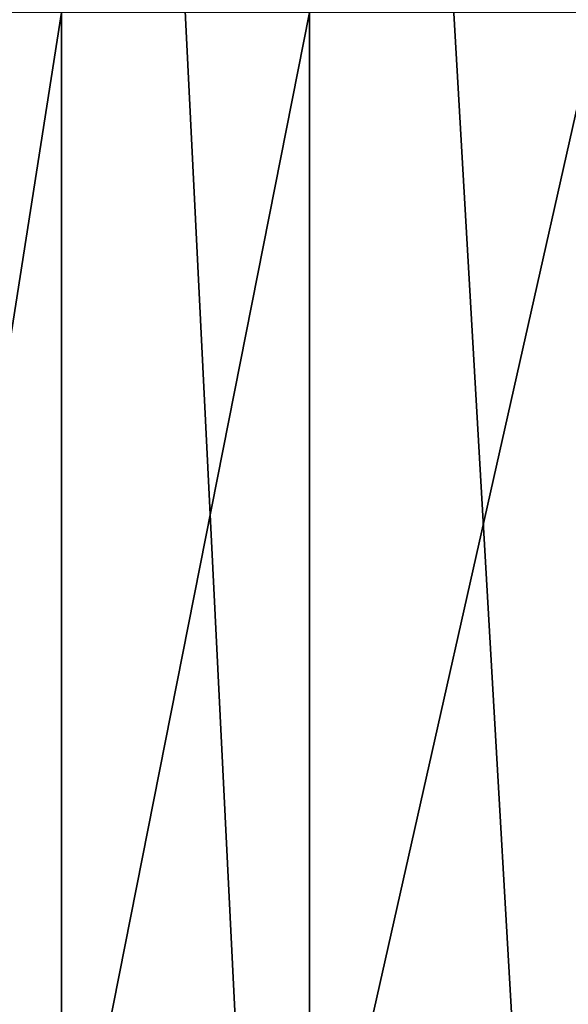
# Model space of a CAD drawing. Header units: millimetres. Extents: x -139 to 106, y -8 to 139.
# Tile 66 of 256: x -138.871 to -138.642, y 75.648 to 76.06. Entities that reach past the tile are written whole.
import ezdxf

# ---------------------------------------------------------------- set-up
doc = ezdxf.new("R2010")
doc.units = ezdxf.units.MM
doc.header["$LTSCALE"] = 53.842063
doc.layers.add('107', color=7, linetype='CONTINUOUS')
doc.layers.add('112', color=7, linetype='CONTINUOUS')

msp = doc.modelspace()

# ---------------------------------------------------------------- linework, layer by layer
at = {"layer": '107', "color": 8, "linetype": 'CONTINUOUS'}
for points in [[(-138.85334, 75.53813, 28.81245), (-138.85334, 76.06277, 28.85374), (-138.93292, 75.55434, 28.7101), (-138.85334, 75.53813, 28.81245)], [(-138.93292, 75.55434, 28.7101), (-138.85334, 76.06277, 28.85374), (-138.93292, 76.06277, 28.75011), (-138.93292, 75.55434, 28.7101)], [(-138.74963, 75.52569, 28.89094), (-138.74963, 76.06277, 28.93321), (-138.85334, 75.53813, 28.81245), (-138.74963, 75.52569, 28.89094)], [(-138.85334, 75.53813, 28.81245), (-138.74963, 76.06277, 28.93321), (-138.85334, 76.06277, 28.85374), (-138.85334, 75.53813, 28.81245)], [(-138.62888, 75.51789, 28.94022), (-138.62888, 76.06277, 28.9831), (-138.74963, 75.52569, 28.89094), (-138.62888, 75.51789, 28.94022)], [(-138.74963, 75.52569, 28.89094), (-138.62888, 76.06277, 28.9831), (-138.74963, 76.06277, 28.93321), (-138.74963, 75.52569, 28.89094)]]:
    msp.add_3dface(points, dxfattribs=at)
at = {"layer": '112', "color": 8, "linetype": 'CONTINUOUS'}
for points in [[(-138.74963, 75.01624, -19.90572), (-138.85334, 77.10512, -19.82636), (-138.74963, 77.10929, -19.90572), (-138.74963, 75.01624, -19.90572)], [(-138.62888, 77.11191, -19.95554), (-138.62888, 75.01362, -19.95554), (-138.74963, 77.10929, -19.90572), (-138.62888, 77.11191, -19.95554)], [(-138.62888, 75.01362, -19.95554), (-138.74963, 75.01624, -19.90572), (-138.74963, 77.10929, -19.90572), (-138.62888, 75.01362, -19.95554)], [(-138.85334, 75.02041, -19.82636), (-138.93292, 77.09968, -19.72287), (-138.85334, 77.10512, -19.82636), (-138.85334, 75.02041, -19.82636)], [(-138.85334, 75.02041, -19.82636), (-138.85334, 77.10512, -19.82636), (-138.74963, 75.01624, -19.90572), (-138.85334, 75.02041, -19.82636)], [(-138.93292, 75.02585, -19.72287), (-138.93292, 77.09968, -19.72287), (-138.85334, 75.02041, -19.82636), (-138.93292, 75.02585, -19.72287)]]:
    msp.add_3dface(points, dxfattribs=at)

doc.saveas('drawing.dxf')
